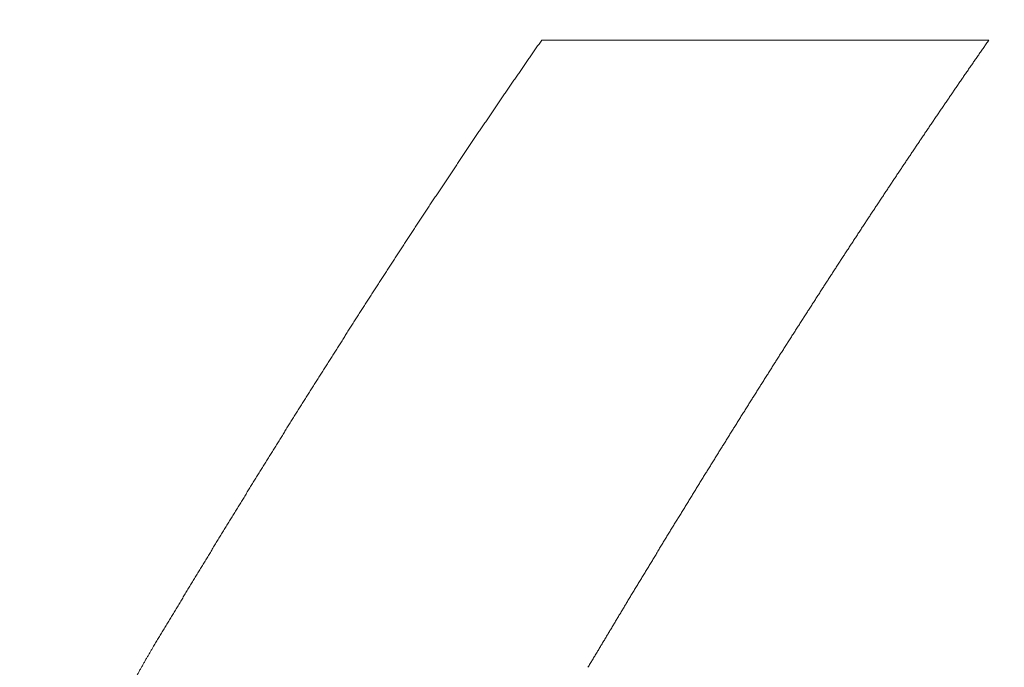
# Model space of a CAD drawing. Header units: millimetres. Extents: x 0 to 594, y 0 to 420.
# Tile 125 of 256: x 271.25 to 273.69, y 163.44 to 165.04. Entities that reach past the tile are written whole.
import ezdxf

# ---------------------------------------------------------------- set-up
doc = ezdxf.new("R2010")
doc.units = ezdxf.units.MM
doc.layers.add('1', color=7, linetype='Continuous', true_color=0xffffff)
doc.styles.add('Arial', font='txt')
doc.dimstyles.get("Standard").update_dxf_attribs({"dimtxt": 0.18, "dimasz": 0.18, "dimexe": 0.18, "dimexo": 0.0625, "dimgap": 0.09, "dimtad": 0, "dimtih": 1, "dimtoh": 1, "dimdec": 4, "dimzin": 0, "dimdsep": 46, "dimtxsty": 'Standard', "dimcen": 0.09, "dimadec": 0, "dimazin": 0, "dimtfac": 1, "dimtdec": 4, "dimtofl": 0, "dimtmove": 0, "dimatfit": 3, "dimfxl": 0, "dimtolj": 1, "dimtzin": 0, "dimarcsym": 0})

# ---------------------------------------------------------------- blocks, each defined once
blk = doc.blocks.new('_U8')
at = {"layer": '1', "color": 18, "lineweight": 18}
for p, q in [((226.9039, 215.3984), (226.9039, 196.8912)), ((318.5034, 149.327), (318.5034, 200.8912)), ((226.9039, 198.8912), (243.5405, 198.8912)), ((318.5034, 198.8912), (301.8668, 198.8912))]:
    blk.add_line(p, q, dxfattribs=at)
at = {"layer": '1', "color": 18}
for points in [[(226.9039, 198.8912), (230.4039, 199.8291), (230.4039, 197.9534)], [(318.5034, 198.8912), (315.0034, 197.9534), (315.0034, 199.8291)]]:
    blk.add_solid(points, dxfattribs=at)
at = {"layer": '1', "color": 18, "linetype": 'Continuous', "lineweight": 13, "char_height": 3.5, "attachment_point": 7, "line_spacing_factor": 1.047437, "style": 'Arial'}
for s, insert in [('\\fArial|b0|i0;\\W1.0000;LCG (DRY WEIGHT)', (255.1731, 196.2555)), ('\\fArial|b0|i0;\\W1.0000;1.8', (245.226, 196.2555))]:
    blk.add_mtext(s, dxfattribs=dict(at, insert=insert))
blk = doc.blocks.new('_U12')
at = {"layer": '1', "color": 18, "lineweight": 18}
for p, q in [((226.9039, 215.3984), (336.0772, 215.3984)), ((334.0772, 215.3984), (334.0772, 177.5008)), ((334.0772, 127.4368), (334.0772, 165.3344)), ((257.5135, 127.4368), (336.0772, 127.4368))]:
    blk.add_line(p, q, dxfattribs=at)
at = {"layer": '1', "color": 18}
for points in [[(334.0772, 215.3984), (335.015, 211.8984), (333.1393, 211.8984)], [(334.0772, 127.4368), (333.1393, 130.9368), (335.015, 130.9368)]]:
    blk.add_solid(points, dxfattribs=at)
at = {"layer": '1', "color": 18, "linetype": 'Continuous', "lineweight": 13, "char_height": 3.5, "attachment_point": 7, "rotation": 90, "line_spacing_factor": 1.047437, "style": 'Arial'}
for s, insert in [('\\fArial|b0|i0;\\W1.0000;LIFTING STROPS* EYE', (344.118, 145.1241)), ('\\fArial|b0|i0;\\W1.0000;1.76', (337.056, 166.9919))]:
    blk.add_mtext(s, dxfattribs=dict(at, insert=insert))

msp = doc.modelspace()

# ---------------------------------------------------------------- linework, layer by layer
at = {"layer": '1', "color": 155, "linetype": 'Continuous', "lineweight": 13}
for points, knots in [([(271.5789, 163.4883), (271.5811, 163.4919), (271.5854, 163.4992), (271.592, 163.5101), (271.5985, 163.521), (271.605, 163.5319), (271.6116, 163.5427), (271.6181, 163.5536), (271.6246, 163.5644), (271.6312, 163.5753), (271.6377, 163.5861), (271.6442, 163.597), (271.6508, 163.6078), (271.6573, 163.6186), (271.6638, 163.6294), (271.6704, 163.6402), (271.6769, 163.651), (271.6834, 163.6618), (271.69, 163.6726), (271.6965, 163.6834), (271.703, 163.6941), (271.7096, 163.7049), (271.7161, 163.7157), (271.7226, 163.7264), (271.7292, 163.7371), (271.7357, 163.7479), (271.7423, 163.7586), (271.7488, 163.7693), (271.7553, 163.78), (271.7619, 163.7907), (271.7684, 163.8014), (271.775, 163.8121), (271.7815, 163.8227), (271.788, 163.8334), (271.7946, 163.8441), (271.8011, 163.8547), (271.8077, 163.8653), (271.8142, 163.876), (271.8208, 163.8866), (271.8273, 163.8972), (271.8339, 163.9078), (271.8404, 163.9184), (271.847, 163.929), (271.8535, 163.9396), (271.8601, 163.9502), (271.8666, 163.9608), (271.8732, 163.9713), (271.8797, 163.9819), (271.8863, 163.9924), (271.8928, 164.0029), (271.8994, 164.0135), (271.9059, 164.024), (271.9125, 164.0345), (271.9191, 164.045), (271.9256, 164.0555), (271.9322, 164.066), (271.9387, 164.0765), (271.9453, 164.0869), (271.9519, 164.0974), (271.9584, 164.1079), (271.965, 164.1183), (271.9716, 164.1287), (271.9781, 164.1392), (271.9847, 164.1496), (271.9913, 164.16), (271.9978, 164.1704), (272.0044, 164.1808), (272.011, 164.1912), (272.0176, 164.2015), (272.0241, 164.2119), (272.0307, 164.2223), (272.0373, 164.2326), (272.0439, 164.243), (272.0505, 164.2533), (272.057, 164.2636), (272.0636, 164.2739), (272.0702, 164.2842), (272.0768, 164.2945), (272.0834, 164.3048), (272.09, 164.3151), (272.0966, 164.3254), (272.1031, 164.3357), (272.1097, 164.3459), (272.1163, 164.3562), (272.1229, 164.3664), (272.1295, 164.3766), (272.1361, 164.3868), (272.1427, 164.3971), (272.1493, 164.4073), (272.1559, 164.4174), (272.1625, 164.4276), (272.1691, 164.4378), (272.1757, 164.448), (272.1824, 164.4581), (272.189, 164.4683), (272.1956, 164.4784), (272.2022, 164.4885), (272.2088, 164.4987), (272.2154, 164.5088), (272.222, 164.5189), (272.2287, 164.529), (272.2353, 164.5391), (272.2419, 164.5491), (272.2485, 164.5592), (272.2552, 164.5693), (272.2618, 164.5793), (272.2684, 164.5894), (272.275, 164.5994), (272.2817, 164.6094), (272.2883, 164.6194), (272.2949, 164.6294), (272.3016, 164.6394), (272.3082, 164.6494), (272.3149, 164.6594), (272.3215, 164.6693), (272.3282, 164.6793), (272.3348, 164.6892), (272.3415, 164.6992), (272.3481, 164.7091), (272.3548, 164.719), (272.3614, 164.7289), (272.3681, 164.7388), (272.3747, 164.7487), (272.3814, 164.7586), (272.3881, 164.7685), (272.3947, 164.7783), (272.4014, 164.7882), (272.4081, 164.798), (272.4147, 164.8079), (272.4214, 164.8177), (272.4281, 164.8275), (272.4348, 164.8373), (272.4414, 164.8471), (272.4481, 164.8569), (272.4548, 164.8667), (272.4615, 164.8764), (272.4682, 164.8862), (272.4749, 164.8959), (272.4816, 164.9057), (272.4883, 164.9154), (272.495, 164.9251), (272.5017, 164.9348), (272.5084, 164.9445), (272.5151, 164.9542), (272.5218, 164.9639), (272.5285, 164.9736), (272.5352, 164.9832), (272.5397, 164.9897), (272.5419, 164.9929)], [0, 0, 0, 0, 0.006849, 0.013699, 0.020548, 0.027397, 0.034247, 0.041096, 0.047945, 0.054795, 0.061644, 0.068493, 0.075343, 0.082192, 0.089041, 0.095891, 0.10274, 0.10959, 0.116439, 0.123288, 0.130138, 0.136987, 0.143836, 0.150686, 0.157535, 0.164385, 0.171234, 0.178083, 0.184933, 0.191782, 0.198632, 0.205481, 0.21233, 0.21918, 0.226029, 0.232879, 0.239728, 0.246577, 0.253427, 0.260276, 0.267125, 0.273975, 0.280824, 0.287674, 0.294523, 0.301372, 0.308222, 0.315071, 0.321921, 0.32877, 0.335619, 0.342469, 0.349318, 0.356168, 0.363017, 0.369866, 0.376716, 0.383565, 0.390414, 0.397264, 0.404113, 0.410962, 0.417812, 0.424661, 0.431511, 0.43836, 0.445209, 0.452059, 0.458908, 0.465757, 0.472607, 0.479456, 0.486305, 0.493155, 0.500004, 0.506853, 0.513703, 0.520552, 0.527401, 0.534251, 0.5411, 0.547949, 0.554798, 0.561648, 0.568497, 0.575346, 0.582196, 0.589045, 0.595894, 0.602743, 0.609593, 0.616442, 0.623291, 0.630141, 0.63699, 0.643839, 0.650688, 0.657538, 0.664387, 0.671236, 0.678085, 0.684935, 0.691784, 0.698633, 0.705482, 0.712332, 0.719181, 0.72603, 0.732879, 0.739729, 0.746578, 0.753427, 0.760276, 0.767125, 0.773975, 0.780824, 0.787673, 0.794522, 0.801372, 0.808221, 0.81507, 0.821919, 0.828769, 0.835618, 0.842467, 0.849316, 0.856165, 0.863015, 0.869864, 0.876713, 0.883562, 0.890412, 0.897261, 0.90411, 0.910959, 0.917809, 0.924658, 0.931507, 0.938356, 0.945206, 0.952055, 0.958904, 0.965754, 0.972603, 0.979452, 0.986301, 0.993151, 1, 1, 1, 1]), ([(273.6493, 164.9924), (273.6472, 164.9895), (273.6431, 164.9835), (273.6369, 164.9746), (273.6307, 164.9656), (273.6244, 164.9567), (273.6182, 164.9477), (273.612, 164.9387), (273.6058, 164.9298), (273.5996, 164.9208), (273.5934, 164.9118), (273.5872, 164.9028), (273.581, 164.8938), (273.5748, 164.8848), (273.5686, 164.8757), (273.5624, 164.8667), (273.5563, 164.8576), (273.5501, 164.8486), (273.5439, 164.8395), (273.5377, 164.8305), (273.5315, 164.8214), (273.5253, 164.8123), (273.5192, 164.8032), (273.513, 164.7941), (273.5068, 164.785), (273.5006, 164.7759), (273.4945, 164.7668), (273.4883, 164.7576), (273.4821, 164.7485), (273.476, 164.7393), (273.4698, 164.7302), (273.4636, 164.721), (273.4575, 164.7118), (273.4513, 164.7027), (273.4451, 164.6935), (273.439, 164.6843), (273.4328, 164.6751), (273.4267, 164.6658), (273.4205, 164.6566), (273.4144, 164.6474), (273.4082, 164.6382), (273.4021, 164.6289), (273.3959, 164.6197), (273.3898, 164.6104), (273.3836, 164.6011), (273.3775, 164.5919), (273.3714, 164.5826), (273.3652, 164.5733), (273.3591, 164.564), (273.3529, 164.5547), (273.3468, 164.5453), (273.3407, 164.536), (273.3345, 164.5267), (273.3284, 164.5174), (273.3223, 164.508), (273.3162, 164.4987), (273.31, 164.4893), (273.3039, 164.4799), (273.2978, 164.4705), (273.2917, 164.4612), (273.2855, 164.4518), (273.2794, 164.4424), (273.2733, 164.4329), (273.2672, 164.4235), (273.2611, 164.4141), (273.255, 164.4047), (273.2488, 164.3952), (273.2427, 164.3858), (273.2366, 164.3763), (273.2305, 164.3669), (273.2244, 164.3574), (273.2183, 164.3479), (273.2122, 164.3384), (273.2061, 164.3289), (273.2, 164.3194), (273.1939, 164.3099), (273.1878, 164.3004), (273.1817, 164.2909), (273.1756, 164.2814), (273.1695, 164.2718), (273.1634, 164.2623), (273.1573, 164.2527), (273.1512, 164.2432), (273.1451, 164.2336), (273.139, 164.224), (273.1329, 164.2144), (273.1268, 164.2049), (273.1207, 164.1953), (273.1147, 164.1857), (273.1086, 164.176), (273.1025, 164.1664), (273.0964, 164.1568), (273.0903, 164.1472), (273.0842, 164.1375), (273.0782, 164.1279), (273.0721, 164.1182), (273.066, 164.1086), (273.0599, 164.0989), (273.0538, 164.0892), (273.0478, 164.0795), (273.0417, 164.0698), (273.0356, 164.0601), (273.0295, 164.0504), (273.0235, 164.0407), (273.0174, 164.031), (273.0113, 164.0213), (273.0053, 164.0115), (272.9992, 164.0018), (272.9931, 163.9921), (272.9871, 163.9823), (272.981, 163.9725), (272.9749, 163.9628), (272.9689, 163.953), (272.9628, 163.9432), (272.9567, 163.9334), (272.9507, 163.9236), (272.9446, 163.9138), (272.9385, 163.904), (272.9325, 163.8942), (272.9264, 163.8844), (272.9204, 163.8745), (272.9143, 163.8647), (272.9083, 163.8548), (272.9022, 163.845), (272.8961, 163.8351), (272.8901, 163.8253), (272.884, 163.8154), (272.878, 163.8055), (272.8719, 163.7956), (272.8659, 163.7857), (272.8598, 163.7758), (272.8538, 163.7659), (272.8477, 163.756), (272.8417, 163.7461), (272.8356, 163.7362), (272.8296, 163.7262), (272.8235, 163.7163), (272.8175, 163.7063), (272.8114, 163.6964), (272.8054, 163.6864), (272.7993, 163.6764), (272.7933, 163.6665), (272.7872, 163.6565), (272.7812, 163.6465), (272.7752, 163.6365), (272.7691, 163.6265), (272.7631, 163.6165), (272.759, 163.6098), (272.757, 163.6065)], [0, 0, 0, 0, 0.006849, 0.013699, 0.020548, 0.027397, 0.034247, 0.041096, 0.047945, 0.054794, 0.061644, 0.068493, 0.075342, 0.082191, 0.089041, 0.09589, 0.102739, 0.109588, 0.116438, 0.123287, 0.130136, 0.136986, 0.143835, 0.150684, 0.157533, 0.164383, 0.171232, 0.178081, 0.18493, 0.191779, 0.198629, 0.205478, 0.212327, 0.219176, 0.226026, 0.232875, 0.239724, 0.246573, 0.253423, 0.260272, 0.267121, 0.27397, 0.28082, 0.287669, 0.294518, 0.301367, 0.308217, 0.315066, 0.321915, 0.328764, 0.335614, 0.342463, 0.349312, 0.356162, 0.363011, 0.36986, 0.376709, 0.383559, 0.390408, 0.397257, 0.404107, 0.410956, 0.417805, 0.424654, 0.431504, 0.438353, 0.445202, 0.452052, 0.458901, 0.46575, 0.4726, 0.479449, 0.486298, 0.493147, 0.499997, 0.506846, 0.513695, 0.520545, 0.527394, 0.534243, 0.541093, 0.547942, 0.554791, 0.561641, 0.56849, 0.575339, 0.582189, 0.589038, 0.595887, 0.602737, 0.609586, 0.616436, 0.623285, 0.630134, 0.636984, 0.643833, 0.650682, 0.657532, 0.664381, 0.67123, 0.67808, 0.684929, 0.691779, 0.698628, 0.705477, 0.712327, 0.719176, 0.726025, 0.732875, 0.739724, 0.746574, 0.753423, 0.760272, 0.767122, 0.773971, 0.780821, 0.78767, 0.794519, 0.801369, 0.808218, 0.815067, 0.821917, 0.828766, 0.835616, 0.842465, 0.849314, 0.856164, 0.863013, 0.869862, 0.876712, 0.883561, 0.890411, 0.89726, 0.904109, 0.910959, 0.917808, 0.924657, 0.931507, 0.938356, 0.945205, 0.952055, 0.958904, 0.965753, 0.972603, 0.979452, 0.986301, 0.993151, 1, 1, 1, 1]), ([(272.757, 163.6065), (272.7552, 163.6034), (272.7514, 163.5972), (272.7459, 163.5879), (272.7403, 163.5787), (272.7347, 163.5694), (272.7291, 163.5601), (272.7236, 163.5508), (272.718, 163.5415), (272.7124, 163.5321), (272.7069, 163.5228), (272.7013, 163.5135), (272.6957, 163.5042), (272.6901, 163.4948), (272.6845, 163.4855), (272.6789, 163.4762), (272.6733, 163.4668), (272.6677, 163.4575), (272.6621, 163.4482), (272.6583, 163.442), (272.6564, 163.4389)], [0, 0, 0, 0, 0.055556, 0.111111, 0.166667, 0.222223, 0.277779, 0.333334, 0.38889, 0.444446, 0.500002, 0.555558, 0.611113, 0.666669, 0.722224, 0.777779, 0.833334, 0.888889, 0.944445, 1, 1, 1, 1]), ([(271.433, 163.1799), (271.4334, 163.1811), (271.4343, 163.1837), (271.4356, 163.1874), (271.4369, 163.1912), (271.4383, 163.195), (271.4396, 163.1988), (271.441, 163.2026), (271.4423, 163.2063), (271.4437, 163.2101), (271.4451, 163.2138), (271.4465, 163.2176), (271.4479, 163.2214), (271.4494, 163.2251), (271.4508, 163.2289), (271.4522, 163.2326), (271.4537, 163.2363), (271.4552, 163.2401), (271.4567, 163.2438), (271.4581, 163.2475), (271.4596, 163.2512), (271.4611, 163.255), (271.4627, 163.2587), (271.4642, 163.2624), (271.4657, 163.2661), (271.4673, 163.2698), (271.4688, 163.2735), (271.4704, 163.2772), (271.472, 163.2809), (271.4736, 163.2846), (271.4752, 163.2883), (271.4768, 163.2919), (271.4784, 163.2956), (271.48, 163.2993), (271.4817, 163.3029), (271.4833, 163.3066), (271.485, 163.3103), (271.4866, 163.3139), (271.4883, 163.3176), (271.49, 163.3212), (271.4917, 163.3249), (271.4934, 163.3285), (271.4951, 163.3321), (271.4968, 163.3358), (271.4986, 163.3394), (271.5003, 163.343), (271.5021, 163.3467), (271.5038, 163.3503), (271.5056, 163.3539), (271.5074, 163.3575), (271.5092, 163.3611), (271.511, 163.3647), (271.5128, 163.3683), (271.5146, 163.3719), (271.5164, 163.3755), (271.5182, 163.3791), (271.5201, 163.3826), (271.5219, 163.3862), (271.5238, 163.3898), (271.5256, 163.3934), (271.5275, 163.3969), (271.5294, 163.4005), (271.5313, 163.4041), (271.5332, 163.4076), (271.5351, 163.4112), (271.537, 163.4147), (271.5389, 163.4183), (271.5408, 163.4218), (271.5428, 163.4253), (271.5447, 163.4289), (271.5467, 163.4324), (271.5486, 163.4359), (271.5506, 163.4394), (271.5526, 163.4429), (271.5545, 163.4465), (271.5565, 163.45), (271.5585, 163.4535), (271.5605, 163.457), (271.5625, 163.4605), (271.5646, 163.464), (271.5666, 163.4674), (271.5686, 163.4709), (271.5707, 163.4744), (271.5727, 163.4779), (271.5748, 163.4814), (271.5768, 163.4848), (271.5782, 163.4871), (271.5789, 163.4883)], [0, 0, 0, 0, 0.011764, 0.023528, 0.035292, 0.047055, 0.058818, 0.070581, 0.082343, 0.094105, 0.105867, 0.117628, 0.12939, 0.141151, 0.152912, 0.164673, 0.176434, 0.188195, 0.199956, 0.211717, 0.223477, 0.235238, 0.246999, 0.25876, 0.270521, 0.282283, 0.294044, 0.305805, 0.317567, 0.329329, 0.341091, 0.352853, 0.364615, 0.376377, 0.38814, 0.399903, 0.411666, 0.423429, 0.435192, 0.446956, 0.45872, 0.470484, 0.482249, 0.494013, 0.505778, 0.517543, 0.529308, 0.541074, 0.55284, 0.564606, 0.576372, 0.588138, 0.599905, 0.611672, 0.623439, 0.635206, 0.646973, 0.658741, 0.670508, 0.682276, 0.694044, 0.705812, 0.71758, 0.729349, 0.741117, 0.752885, 0.764654, 0.776422, 0.78819, 0.799959, 0.811727, 0.823496, 0.835264, 0.847032, 0.8588, 0.870568, 0.882336, 0.894104, 0.905871, 0.917638, 0.929405, 0.941172, 0.952938, 0.964704, 0.97647, 0.988235, 1, 1, 1, 1])]:
    msp.add_open_spline(points, degree=3, knots=knots, dxfattribs=at)
msp.add_open_spline([(272.5419, 164.9929), (272.911, 164.9927), (273.2802, 164.9926), (273.6493, 164.9924)], degree=3, dxfattribs=at)

# ---------------------------------------------------------------- dimensions: what is measured, and where the dimension line sits
at = {"layer": '1', "color": 18, "linetype": 'Continuous', "lineweight": 13}
dim = msp.add_linear_dim(base=(226.9039, 198.8912), p1=(318.5034, 149.327), p2=(226.9039, 215.3984), text=' <> \\fArial|b0|i0;\\C18;{\\H1.00x;\\fArial|b0|i0;LCG (DRY WEIGHT)\\fArial|b0|i0;}\\C18;', dimstyle='Standard', override={"dimtxt": 3.5, "dimasz": 3.5, "dimexe": 2, "dimexo": 0, "dimgap": 1.5, "dimtih": 1, "dimtoh": 1, "dimdec": 1, "dimlfac": 0.02, "dimdsep": 46, "dimlunit": 2, "dimtxsty": 'Arial', "dimsah": 1, "dimse1": 0, "dimse2": 0, "dimsd1": 0, "dimsd2": 0, "dimclrd": 18, "dimclre": 18, "dimclrt": 18, "dimtol": 0, "dimtm": -0.1, "dimtfac": 1, "dimtdec": 2, "dimtofl": 1, "dimtmove": 0, "dimlwd": 18, "dimlwe": 18}, dxfattribs=at)
dim.commit()
dim.dimension.update_dxf_attribs({"geometry": '_U8', "text_midpoint": (272.7037, 198.8912), "dimtype": 160})
dim = msp.add_linear_dim(base=(334.0772, 215.3984), p1=(257.5135, 127.4368), p2=(226.9039, 215.3984), angle=90, text=' <> \\P\\fArial|b0|i0;\\C18;{\\H1.00x;\\fArial|b0|i0;LIFTING STROPS* EYE\\fArial|b0|i0;}\\C18;', dimstyle='Standard', override={"dimtxt": 3.5, "dimasz": 3.5, "dimexe": 2, "dimexo": 0, "dimgap": 1.5, "dimtih": 0, "dimtoh": 0, "dimdec": 2, "dimlfac": 0.02, "dimdsep": 46, "dimlunit": 2, "dimtxsty": 'Arial', "dimsah": 1, "dimse1": 0, "dimse2": 0, "dimsd1": 0, "dimsd2": 0, "dimclrd": 18, "dimclre": 18, "dimclrt": 18, "dimtol": 0, "dimtm": -0.1, "dimtfac": 1, "dimtdec": 2, "dimtofl": 1, "dimtmove": 0, "dimlwd": 18, "dimlwe": 18}, dxfattribs=at)
dim.commit()
dim.dimension.update_dxf_attribs({"geometry": '_U12', "text_midpoint": (334.0772, 171.4176), "dimtype": 160})

doc.saveas('drawing.dxf')
